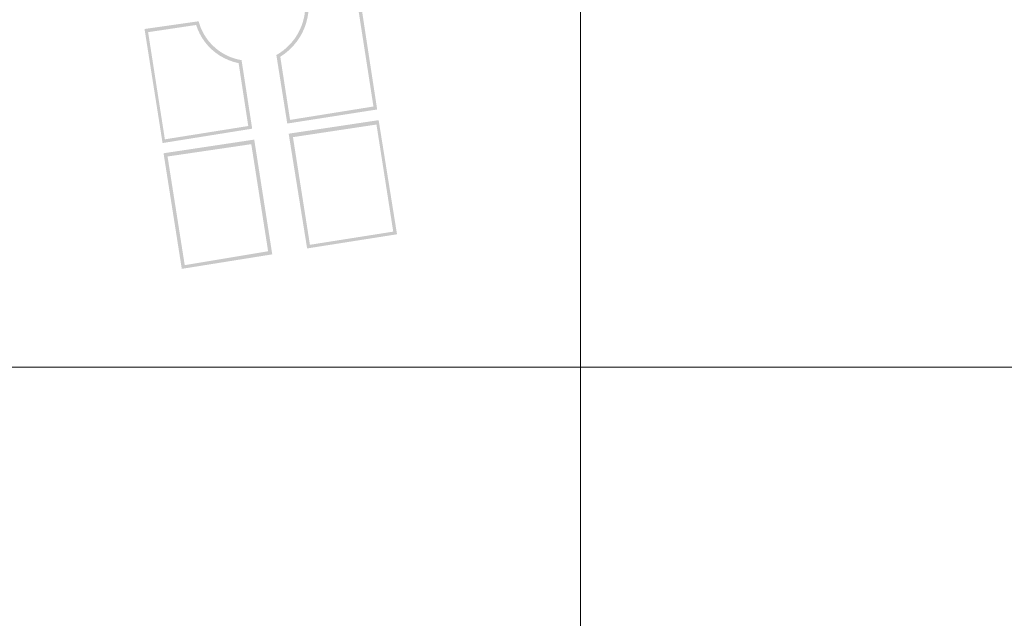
# Model space of a CAD drawing. Header units: metres. Extents: x 191568 to 204791, y 316774 to 325272.
# Tile 89 of 93: x 201965 to 202105, y 320190 to 320275. Entities that reach past the tile are written whole.
import ezdxf

# ---------------------------------------------------------------- set-up
doc = ezdxf.new("R2010")
doc.units = ezdxf.units.M
doc.layers.add('0-MEETLOCATIES-100x100m', color=1, linetype='Continuous', lineweight=13)
doc.layers.add('Gekoppeld_blokhaag', color=7, linetype='Continuous', lineweight=0)

# ---------------------------------------------------------------- blocks, each defined once
blk = doc.blocks.new('*U13')
at = {"layer": '0-MEETLOCATIES-100x100m'}
blk.add_lwpolyline([(-50, 50), (50, 50), (50, -50), (-50, -50)], close=True, dxfattribs=at)
blk = doc.blocks.new('*U14')
at = {"layer": '0-MEETLOCATIES-100x100m', "color": 0, "linetype": 'ByBlock', "lineweight": -2, "transparency": 16777216}
for p in [(3800, 2600), (3900, 2600), (3800, 2500), (3900, 2500)]:
    blk.add_blockref('*U13', p, dxfattribs=at)

msp = doc.modelspace()

# ---------------------------------------------------------------- hatches: boundary and pattern name
at = {"layer": 'Gekoppeld_blokhaag'}
h = msp.add_hatch(color=1, dxfattribs=at)
h.paths.add_polyline_path([(202001.85, 320269.98), (202003.4, 320260.24), (202016.17, 320262.24), (202013.67, 320278.49), (202005.95, 320277.23), (202005.95, 320277.08), (202005.95, 320276.94), (202005.95, 320276.8), (202005.95, 320276.66), (202005.94, 320276.52), (202005.93, 320276.38), (202005.92, 320276.24), (202005.9, 320276.1), (202005.89, 320275.96), (202005.87, 320275.82), (202005.85, 320275.68), (202005.82, 320275.54), (202005.8, 320275.4), (202005.77, 320275.26), (202005.73, 320275.13), (202005.7, 320274.99), (202005.66, 320274.85), (202005.63, 320274.72), (202005.58, 320274.58), (202005.54, 320274.45), (202005.5, 320274.32), (202005.45, 320274.18), (202005.4, 320274.05), (202005.34, 320273.92), (202005.29, 320273.79), (202005.23, 320273.66), (202005.17, 320273.53), (202005.11, 320273.41), (202005.05, 320273.28), (202004.98, 320273.16), (202004.91, 320273.03), (202004.84, 320272.91), (202004.77, 320272.79), (202004.69, 320272.67), (202004.62, 320272.55), (202004.54, 320272.43), (202004.46, 320272.32), (202004.38, 320272.2), (202004.29, 320272.09), (202004.2, 320271.98), (202004.11, 320271.87), (202004.02, 320271.76), (202003.93, 320271.66), (202003.84, 320271.55), (202003.74, 320271.45), (202003.64, 320271.35), (202003.54, 320271.25), (202003.44, 320271.15), (202003.34, 320271.05), (202003.23, 320270.96), (202003.13, 320270.87), (202003.02, 320270.78), (202002.91, 320270.69), (202002.8, 320270.6), (202002.68, 320270.52), (202002.57, 320270.43), (202002.45, 320270.35), (202002.34, 320270.28), (202002.22, 320270.2), (202002.1, 320270.12), (202001.98, 320270.05)])
h.paths.add_polyline_path([(202002.41, 320269.73), (202002.5, 320269.79), (202003.12, 320270.22), (202003.71, 320270.72), (202004.24, 320271.26), (202004.73, 320271.85), (202005.16, 320272.47), (202005.54, 320273.14), (202005.85, 320273.84), (202006.1, 320274.56), (202006.28, 320275.3), (202006.4, 320276.05), (202006.45, 320276.81), (202013.27, 320277.89), (202015.64, 320262.66), (202003.8, 320260.76)], flags=16)
h = msp.add_hatch(color=1, dxfattribs=at)
h.paths.add_polyline_path([(201996.91, 320269.25), (201996.78, 320269.27), (201996.65, 320269.3), (201996.53, 320269.32), (201996.4, 320269.35), (201996.27, 320269.38), (201996.14, 320269.42), (201996.01, 320269.45), (201995.89, 320269.49), (201995.76, 320269.53), (201995.64, 320269.57), (201995.51, 320269.62), (201995.39, 320269.66), (201995.27, 320269.71), (201995.15, 320269.76), (201995.02, 320269.82), (201994.9, 320269.87), (201994.79, 320269.93), (201994.67, 320269.99), (201994.55, 320270.05), (201994.44, 320270.11), (201994.32, 320270.18), (201994.21, 320270.24), (201994.1, 320270.31), (201993.98, 320270.38), (201993.87, 320270.46), (201993.77, 320270.53), (201993.66, 320270.61), (201993.55, 320270.69), (201993.45, 320270.77), (201993.35, 320270.85), (201993.24, 320270.93), (201993.14, 320271.02), (201993.05, 320271.11), (201992.95, 320271.2), (201992.85, 320271.29), (201992.76, 320271.38), (201992.67, 320271.48), (201992.58, 320271.57), (201992.49, 320271.67), (201992.4, 320271.77), (201992.32, 320271.87), (201992.23, 320271.97), (201992.15, 320272.07), (201992.07, 320272.18), (201991.99, 320272.28), (201991.92, 320272.39), (201991.84, 320272.5), (201991.77, 320272.61), (201991.7, 320272.72), (201991.63, 320272.83), (201991.56, 320272.95), (201991.5, 320273.06), (201991.44, 320273.18), (201991.38, 320273.3), (201991.32, 320273.41), (201991.26, 320273.53), (201991.21, 320273.65), (201991.15, 320273.77), (201991.1, 320273.9), (201991.06, 320274.02), (201991.01, 320274.14), (201990.97, 320274.27), (201990.93, 320274.39), (201990.89, 320274.52), (201990.85, 320274.64), (201990.81, 320274.77), (201983.13, 320273.67), (201985.69, 320257.47), (201998.42, 320259.51)])
h.paths.add_polyline_path([(201986.02, 320258), (201983.64, 320273.22), (201990.46, 320274.24), (201990.68, 320273.63), (201990.98, 320272.98), (201991.33, 320272.36), (201991.74, 320271.78), (201992.2, 320271.23), (201992.71, 320270.73), (201993.26, 320270.27), (201993.85, 320269.87), (201994.47, 320269.52), (201995.12, 320269.23), (201995.8, 320268.99), (201996.49, 320268.82), (201997.86, 320259.89)], flags=16)
h = msp.add_hatch(color=1, dxfattribs=at)
h.paths.add_polyline_path([(202016.38, 320260.72), (202003.6, 320258.8), (202006.22, 320242.5), (202018.99, 320244.51)])
h.paths.add_polyline_path([(202006.62, 320243.02), (202004.21, 320258.31), (202016.07, 320260.1), (202018.45, 320244.89)], flags=16)
h = msp.add_hatch(color=1, dxfattribs=at)
h.paths.add_polyline_path([(201998.71, 320257.96), (201985.83, 320256.02), (201988.42, 320239.6), (202001.27, 320241.66)])
h.paths.add_polyline_path([(202000.68, 320242.1), (201988.84, 320240.13), (201986.4, 320255.56), (201998.29, 320257.31)], flags=16)

# ---------------------------------------------------------------- block references
at = {"layer": '0-MEETLOCATIES-100x100m'}
msp.add_blockref('*U14', (198195.07, 317675.64), dxfattribs=at)

doc.saveas('drawing.dxf')
